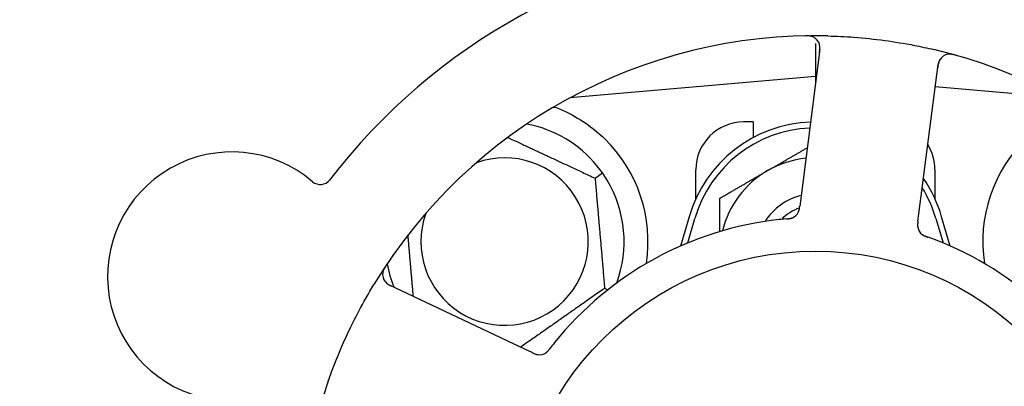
# Model space of a CAD drawing. Header units: inches. Extents: x 24 to 1128, y -58 to 748.
# Tile 79 of 256: x 156.88 to 159.454, y 255.141 to 256.099. Entities that reach past the tile are written whole.
import ezdxf

# ---------------------------------------------------------------- set-up
doc = ezdxf.new("R2010")
doc.units = ezdxf.units.IN
doc.header["$LTSCALE"] = 32
doc.header["$MEASUREMENT"] = 0
doc.layers.add('Dimension (ANSI)', color=7, linetype='Continuous', lineweight=25)
doc.layers.add('Visible (ANSI)', color=7, linetype='Continuous', lineweight=30)
doc.styles.add('Note Text (ANSI)', font='tahoma.ttf')
doc.dimstyles.new('SB Fraction-16 (ANSI)', dxfattribs={"dimscale": 32, "dimtxt": 0.125, "dimasz": 0.098425, "dimexe": 0.125, "dimexo": 0.0625, "dimgap": 0.031496, "dimtad": 0, "dimtih": 1, "dimtoh": 1, "dimdec": 4, "dimrnd": 1e-08, "dimzin": 0, "dimdsep": 46, "dimlunit": 5, "dimtxsty": 'Note Text (ANSI)', "dimcen": 0.09, "dimdle": 0.393701, "dimclrd": 256, "dimclre": 256, "dimclrt": 256, "dimadec": 0, "dimazin": 3, "dimtfac": 0.96, "dimtofl": 0, "dimtmove": 0, "dimatfit": 3, "dimfxl": 1, "dimfrac": 2, "dimtolj": 1, "dimtzin": 12, "dimlwd": -1, "dimlwe": -1, "dimarcsym": 0})

# ---------------------------------------------------------------- blocks, each defined once
blk = doc.blocks.new('*D16')
at = {"layer": 'Defpoints', "color": 0, "transparency": 16777216}
for p in [(169.8497, 459.4837), (76.4594, 171.772), (131.9122, 171.772)]:
    blk.add_point(p, dxfattribs=at)
at = {"layer": 'Dimension (ANSI)', "transparency": 16777216}
for p, q in [((167.8497, 459.4837), (72.4594, 459.4837)), ((76.4594, 456.3341), (76.4594, 319.1609)), ((76.4594, 174.9216), (76.4594, 312.0948)), ((129.9122, 171.772), (72.4594, 171.772))]:
    blk.add_line(p, q, dxfattribs=at)
for points in [[(75.9345, 456.3341), (76.9844, 456.3341), (76.4594, 459.4837)], [(75.9345, 174.9216), (76.9844, 174.9216), (76.4594, 171.772)]]:
    blk.add_solid(points, dxfattribs=at)
at = {"layer": 'Dimension (ANSI)', "transparency": 16777216, "insert": (64.2727, 318.153), "char_height": 4, "attachment_point": 1, "style": 'Note Text (ANSI)'}
blk.add_mtext('\\A1;287 11/16', dxfattribs=at)

msp = doc.modelspace()

# ---------------------------------------------------------------- linework, layer by layer
at = {"layer": 'Visible (ANSI)'}
for p, q in [((158.96041, 256.03644), (158.96041, 255.95045)), ((158.97218, 256.02133), (158.92213, 255.63152)), ((159.23109, 255.59185), (159.28114, 255.98166)), ((158.96041, 255.95045), (158.31843, 255.89428)), ((158.96041, 255.95045), (158.96041, 255.92969)), ((158.96305, 255.95022), (158.96041, 255.95045)), ((159.6024, 255.89428), (159.27362, 255.92305)), ((158.32166, 255.89603), (158.32166, 255.89457)), ((158.79791, 255.8317), (158.77291, 255.8317)), ((158.79791, 255.8317), (158.79791, 255.79087)), ((158.38438, 255.68478), (158.4039, 255.69844)), ((158.64791, 255.63116), (158.64791, 255.7067)), ((159.27291, 255.7067), (159.27291, 255.63116)), ((158.92213, 255.63152), (158.91959, 255.61179)), ((159.22856, 255.57214), (159.23109, 255.59185)), ((158.63041, 255.5842), (158.60808, 255.50763)), ((158.62666, 255.51555), (158.64541, 255.57983)), ((159.27541, 255.57983), (159.29416, 255.51555)), ((159.31274, 255.50763), (159.29041, 255.5842)), ((158.20223, 255.23766), (157.84696, 255.40572)), ((158.40954, 255.3972), (158.41797, 255.39327)), ((158.22019, 255.22916), (158.20223, 255.23766))]:
    msp.add_line(p, q, dxfattribs=at)
msp.add_circle((158.96041, 254.7067), 0.7875, dxfattribs=at)
for centre, radius, start, end in [((158.96041, 254.7067), 1.6, 94.81714, 142.5497), ((158.96041, 254.7067), 1.35, 88.62287, 148.74397), ((158.94118, 256.02531), 0.03125, 352.68342, 90.83549), ((158.96041, 254.7067), 1.35, 16.62287, 76.74397), ((159.31214, 255.97768), 0.03125, 74.53135, 172.68342), ((158.14791, 255.5192), 0.3125, 39.15807, 79.28378), ((158.96041, 255.48795), 0.34375, 92.10255, 163.7398), ((158.77291, 255.7067), 0.125, 90, 180), ((158.96041, 255.48795), 0.32812, 92.55546, 163.7398), ((158.14791, 255.5192), 0.375, 351.21293, 45.72238), ((159.14791, 255.7067), 0.125, 0, 31.69426), ((159.77291, 255.5192), 0.375, 134.27762, 188.78707), ((157.43498, 255.42831), 0.325, 49.56477, 259.80207), ((158.14791, 255.5192), 0.21875, 160.34111, 109.65889), ((158.96041, 255.48795), 0.25, 95.68783, 120), ((158.96041, 255.48795), 0.25, 120, 166.26096), ((157.66604, 255.69947), 0.03125, 229.56477, 322.51231), ((158.14791, 255.5192), 0.3125, 339.72028, 30.84193), ((158.96041, 255.48795), 0.34375, 16.2602, 34.73634), ((158.96041, 255.48795), 0.32812, 16.2602, 31.61609), ((158.96041, 255.48795), 0.15607, 103.81163, 147.53073), ((158.96041, 255.48795), 0.126, 109.2275, 134.92348), ((158.88786, 255.61004), 0.03125, 293.46904, 335.46837), ((158.96041, 254.7067), 0.875, 96.19111, 141.17573), ((159.25882, 255.56241), 0.03125, 190.67765, 232.13682), ((158.96041, 254.7067), 0.875, 24.19111, 69.17573), ((157.86033, 255.43397), 0.03125, 146.53135, 244.68342), ((158.14791, 255.5192), 0.3125, 190.71622, 202.42184), ((158.23879, 255.25493), 0.03125, 262.67765, 304.13682), ((158.96041, 254.7067), 1.35, 160.62287, 220.74397)]:
    msp.add_arc(centre, radius, start, end, dxfattribs=at)
for points, knots in [([(158.95436, 256.05365), (158.9541, 256.05376), (158.95377, 256.0539), (158.95265, 256.05435), (158.95177, 256.05466), (158.94975, 256.05523), (158.94852, 256.05552), (158.94635, 256.05588), (158.94566, 256.05597), (158.94391, 256.05618), (158.94281, 256.05628), (158.94048, 256.05642), (158.93922, 256.05646), (158.93725, 256.05648), (158.93652, 256.05648), (158.93506, 256.05646), (158.93435, 256.05645), (158.93363, 256.05644)], [0.051298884, 0.051298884, 0.051298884, 0.051298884, 0.057269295, 0.057269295, 0.069785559, 0.069785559, 0.08363266, 0.08363266, 0.08945843, 0.08945843, 0.097820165, 0.097820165, 0.107290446, 0.107290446, 0.113094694, 0.113094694, 0.118968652, 0.118968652, 0.118968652, 0.118968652]), ([(158.99286, 256.05631), (159.01578, 256.05576), (159.03854, 256.05463), (159.08788, 256.05094), (159.11475, 256.04812), (159.1677, 256.04095), (159.19348, 256.03669), (159.23607, 256.02837), (159.25303, 256.02472), (159.26997, 256.02073)], [-0.73118965, -0.73118965, -0.73118965, -0.73118965, -0.55244576, -0.55244576, -0.34137939, -0.34137939, -0.13566771, -0.13566771, 0, 0, 0, 0]), ([(158.97114, 256.01329), (158.97126, 256.01422), (158.97139, 256.01517), (158.97182, 256.01883), (158.97206, 256.02154), (158.97217, 256.02609), (158.97209, 256.02804), (158.97174, 256.03121), (158.97147, 256.03263), (158.97091, 256.03484), (158.97065, 256.03566), (158.97035, 256.03651), (158.97028, 256.03669), (158.97023, 256.03684)], [0, 0, 0, 0, 0.007248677, 0.007248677, 0.028564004, 0.028564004, 0.047482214, 0.047482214, 0.065361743, 0.065361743, 0.076705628, 0.076705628, 0.079955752, 0.079955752, 0.079955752, 0.079955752]), ([(159.32728, 256.0059), (159.32667, 256.00607), (159.32608, 256.00624), (159.32446, 256.00668), (159.32342, 256.00695), (159.32148, 256.00742), (159.32058, 256.00762), (159.31825, 256.00809), (159.3168, 256.00832), (159.31427, 256.00863), (159.31314, 256.00872), (159.31121, 256.00879), (159.31038, 256.00878), (159.30872, 256.00871), (159.30793, 256.00863), (159.30704, 256.00851), (159.30685, 256.00848), (159.30669, 256.00845)], [0, 0, 0, 0, 0.005149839, 0.005149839, 0.013554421, 0.013554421, 0.020527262, 0.020527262, 0.031641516, 0.031641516, 0.041623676, 0.041623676, 0.051235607, 0.051235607, 0.06373445, 0.06373445, 0.067355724, 0.067355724, 0.067355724, 0.067355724]), ([(159.28689, 255.9961), (159.28672, 255.99586), (159.28651, 255.99556), (159.28554, 255.99405), (159.2847, 255.99251), (159.28345, 255.98959), (159.28294, 255.98817), (159.28188, 255.98444), (159.28136, 255.98205), (159.28078, 255.97853), (159.28062, 255.9775), (159.28035, 255.97551), (159.28023, 255.97455), (159.28011, 255.9736)], [0.058736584, 0.058736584, 0.058736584, 0.058736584, 0.064782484, 0.064782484, 0.086145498, 0.086145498, 0.103238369, 0.103238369, 0.123434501, 0.123434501, 0.131598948, 0.131598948, 0.13893919, 0.13893919, 0.13893919, 0.13893919]), ([(158.27901, 255.87054), (158.28981, 255.86651), (158.30084, 255.86179), (158.32896, 255.84821), (158.34858, 255.83684), (158.38231, 255.8125), (158.39673, 255.80035), (158.40971, 255.78769)], [1.39731378, 1.39731378, 1.39731378, 1.39731378, 1.49356897, 1.49356897, 1.66386875, 1.66386875, 1.79881771, 1.79881771, 1.79881771, 1.79881771]), ([(158.91574, 255.59592), (158.91578, 255.596), (158.91582, 255.59609), (158.91595, 255.59636), (158.91605, 255.59657), (158.91646, 255.59748), (158.91681, 255.59835), (158.91754, 255.6005), (158.91792, 255.60188), (158.91855, 255.60473), (158.91881, 255.60622), (158.91914, 255.60838), (158.91923, 255.60905), (158.91937, 255.61007), (158.91942, 255.61041), (158.9195, 255.61108), (158.91954, 255.61141), (158.91959, 255.61174)], [0.038929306, 0.038929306, 0.038929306, 0.038929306, 0.040726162, 0.040726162, 0.043941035, 0.043941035, 0.054249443, 0.054249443, 0.066768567, 0.066768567, 0.078206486, 0.078206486, 0.083402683, 0.083402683, 0.086046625, 0.086046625, 0.088630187, 0.088630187, 0.088630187, 0.088630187]), ([(158.9161, 255.59664), (158.9161, 255.59664), (158.9161, 255.59665), (158.91613, 255.59671), (158.91622, 255.59692), (158.9165, 255.59755), (158.91671, 255.59805), (158.91715, 255.59918), (158.91737, 255.59982), (158.91761, 255.60063), (158.91768, 255.60084), (158.9181, 255.60237), (158.91849, 255.60416), (158.91896, 255.60707), (158.91908, 255.60794), (158.91927, 255.60931), (158.91933, 255.60978), (158.91946, 255.61074), (158.91952, 255.61125), (158.91959, 255.61174)], [0.028019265, 0.028019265, 0.028019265, 0.028019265, 0.028672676, 0.028672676, 0.033062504, 0.033062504, 0.040781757, 0.040781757, 0.051074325, 0.051074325, 0.054504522, 0.054504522, 0.075062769, 0.075062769, 0.083066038, 0.083066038, 0.087153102, 0.087153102, 0.091266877, 0.091266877, 0.091266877, 0.091266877]), ([(158.88446, 255.5784), (158.88398, 255.57836), (158.88348, 255.57831), (158.88293, 255.57826), (158.87805, 255.57783), (158.87139, 255.57718), (158.86605, 255.5766)], [0.48080563, 0.48080563, 0.48080563, 0.48080563, 0.5329828, 0.5329828, 0.5329828, 1, 1, 1, 1]), ([(158.8845, 255.5784), (158.8848, 255.57843), (158.8851, 255.57845), (158.8859, 255.57853), (158.88641, 255.57857), (158.88799, 255.57872), (158.88908, 255.57884), (158.89134, 255.57912), (158.89252, 255.5793), (158.89485, 255.57972), (158.89594, 255.57997), (158.89808, 255.58055), (158.89902, 255.58088), (158.90018, 255.58133), (158.90049, 255.58146), (158.90073, 255.58156)], [0.001596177, 0.001596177, 0.001596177, 0.001596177, 0.00393777, 0.00393777, 0.007842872, 0.007842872, 0.016055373, 0.016055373, 0.025513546, 0.025513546, 0.037191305, 0.037191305, 0.054193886, 0.054193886, 0.06155888, 0.06155888, 0.06155888, 0.06155888]), ([(158.8845, 255.5784), (158.88504, 255.57845), (158.88559, 255.5785), (158.88667, 255.57859), (158.88721, 255.57864), (158.88902, 255.57882), (158.89029, 255.57896), (158.89234, 255.57925), (158.89319, 255.57938), (158.89509, 255.57974), (158.89608, 255.57997), (158.89781, 255.58045), (158.89858, 255.58071), (158.89979, 255.58116), (158.90028, 255.58137), (158.90058, 255.58149), (158.90062, 255.58151), (158.90063, 255.58152), (158.90063, 255.58152), (158.90063, 255.58152)], [0, 0, 0, 0, 0.004180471, 0.004180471, 0.008305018, 0.008305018, 0.018114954, 0.018114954, 0.025612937, 0.025612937, 0.036850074, 0.036850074, 0.047489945, 0.047489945, 0.056089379, 0.056089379, 0.058286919, 0.058286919, 0.058652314, 0.058652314, 0.058652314, 0.058652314]), ([(159.22856, 255.57214), (159.22849, 255.57162), (159.22842, 255.57109), (159.2283, 255.57006), (159.22823, 255.56956), (159.2281, 255.56843), (159.22803, 255.56781), (159.2278, 255.56559), (159.22769, 255.56417), (159.22762, 255.56193), (159.22764, 255.56096), (159.22775, 255.5592), (159.22783, 255.55843), (159.22801, 255.55717), (159.22811, 255.55662), (159.22817, 255.55629), (159.22818, 255.55625), (159.22818, 255.55625), (159.22818, 255.55625), (159.22818, 255.55625)], [0, 0, 0, 0, 0.004355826, 0.004355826, 0.008687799, 0.008687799, 0.014307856, 0.014307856, 0.029588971, 0.029588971, 0.043844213, 0.043844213, 0.054171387, 0.054171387, 0.06195455, 0.06195455, 0.063871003, 0.063871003, 0.063878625, 0.063878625, 0.063878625, 0.063878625]), ([(159.22855, 255.5721), (159.22852, 255.5718), (159.22848, 255.57151), (159.22827, 255.56989), (159.2281, 255.56852), (159.22783, 255.56566), (159.22773, 255.56414), (159.22768, 255.56144), (159.22772, 255.56022), (159.2279, 255.55796), (159.22807, 255.55688), (159.22824, 255.55598), (159.22827, 255.55585), (159.22829, 255.55573)], [0, 0, 0, 0, 0.002309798, 0.002309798, 0.012623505, 0.012623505, 0.02433842, 0.02433842, 0.035397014, 0.035397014, 0.047442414, 0.047442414, 0.049661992, 0.049661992, 0.049661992, 0.049661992]), ([(159.23904, 255.53821), (159.23923, 255.53807), (159.23946, 255.53788), (159.24017, 255.53736), (159.2407, 255.53699), (159.24183, 255.53627), (159.24243, 255.5359), (159.24367, 255.53523), (159.24429, 255.53491), (159.2458, 255.53418), (159.24674, 255.53376), (159.24815, 255.53317), (159.24857, 255.533), (159.25012, 255.53239), (159.25128, 255.53196), (159.2528, 255.53141), (159.25318, 255.53127), (159.25372, 255.53108), (159.25389, 255.53102), (159.25405, 255.53096)], [0.044252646, 0.044252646, 0.044252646, 0.044252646, 0.05067159, 0.05067159, 0.061250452, 0.061250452, 0.07105005, 0.07105005, 0.078610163, 0.078610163, 0.087196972, 0.087196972, 0.090753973, 0.090753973, 0.100050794, 0.100050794, 0.103147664, 0.103147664, 0.104517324, 0.104517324, 0.104517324, 0.104517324]), ([(159.23934, 255.53798), (159.23934, 255.53798), (159.23936, 255.53796), (159.23947, 255.53787), (159.23958, 255.53779), (159.23994, 255.53751), (159.24023, 255.5373), (159.24124, 255.5366), (159.24203, 255.53609), (159.24378, 255.53512), (159.24472, 255.53465), (159.24694, 255.53363), (159.24829, 255.53308), (159.25092, 255.53208), (159.25223, 255.53161), (159.25369, 255.53109), (159.25387, 255.53102), (159.25405, 255.53096)], [0.030853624, 0.030853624, 0.030853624, 0.030853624, 0.032941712, 0.032941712, 0.036385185, 0.036385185, 0.042347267, 0.042347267, 0.055267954, 0.055267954, 0.065838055, 0.065838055, 0.077516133, 0.077516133, 0.087897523, 0.087897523, 0.089364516, 0.089364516, 0.089364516, 0.089364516]), ([(157.83817, 255.45709), (157.83782, 255.45656), (157.83748, 255.45605), (157.83656, 255.45465), (157.83597, 255.45374), (157.83493, 255.45204), (157.83446, 255.45125), (157.8333, 255.44918), (157.83263, 255.44787), (157.83155, 255.44556), (157.83112, 255.44451), (157.83046, 255.4427), (157.83021, 255.44191), (157.82976, 255.44031), (157.82959, 255.43953), (157.82943, 255.43864), (157.8294, 255.43846), (157.82938, 255.4383)], [0, 0, 0, 0, 0.005149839, 0.005149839, 0.013554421, 0.013554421, 0.020527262, 0.020527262, 0.031641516, 0.031641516, 0.041623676, 0.041623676, 0.051235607, 0.051235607, 0.06373445, 0.06373445, 0.067355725, 0.067355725, 0.067355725, 0.067355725]), ([(157.83501, 255.41565), (157.83519, 255.41541), (157.83541, 255.41512), (157.83654, 255.41373), (157.83775, 255.41246), (157.84013, 255.41037), (157.84133, 255.40944), (157.84455, 255.40728), (157.84666, 255.40604), (157.84983, 255.40441), (157.85077, 255.40394), (157.85257, 255.40306), (157.85344, 255.40265), (157.85431, 255.40224)], [0.058736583, 0.058736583, 0.058736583, 0.058736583, 0.064782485, 0.064782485, 0.086145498, 0.086145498, 0.103238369, 0.103238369, 0.123434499, 0.123434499, 0.131598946, 0.131598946, 0.138939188, 0.138939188, 0.138939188, 0.138939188]), ([(157.68688, 255.15461), (157.68977, 255.16282), (157.69274, 255.17101), (157.70441, 255.20226), (157.71359, 255.2249), (157.73062, 255.26388), (157.73818, 255.28026), (157.75278, 255.31032), (157.75972, 255.32402), (157.7793, 255.36106), (157.79242, 255.38421), (157.80635, 255.40717)], [-0.73117437, -0.73117437, -0.73117437, -0.73117437, -0.66329539, -0.66329539, -0.47009836, -0.47009836, -0.32966499, -0.32966499, -0.20932583, -0.20932583, 0, 0, 0, 0]), ([(158.2557, 255.22865), (158.25589, 255.22878), (158.25614, 255.22895), (158.25686, 255.22946), (158.25737, 255.22984), (158.25841, 255.2307), (158.25894, 255.23116), (158.25997, 255.23213), (158.26046, 255.23261), (158.26162, 255.23383), (158.26231, 255.23459), (158.2633, 255.23575), (158.2636, 255.2361), (158.26466, 255.23738), (158.26543, 255.23835), (158.26642, 255.23963), (158.26667, 255.23995), (158.26702, 255.2404), (158.26713, 255.24054), (158.26724, 255.24068)], [0.044252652, 0.044252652, 0.044252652, 0.044252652, 0.050671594, 0.050671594, 0.061250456, 0.061250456, 0.071050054, 0.071050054, 0.078610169, 0.078610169, 0.087196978, 0.087196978, 0.090753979, 0.090753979, 0.100050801, 0.100050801, 0.10314767, 0.10314767, 0.10451733, 0.10451733, 0.10451733, 0.10451733]), ([(158.25601, 255.22885), (158.25601, 255.22885), (158.25604, 255.22887), (158.25615, 255.22895), (158.25627, 255.22902), (158.25664, 255.22928), (158.25693, 255.22949), (158.25791, 255.23024), (158.25864, 255.23083), (158.2601, 255.2322), (158.26084, 255.23294), (158.26249, 255.23474), (158.26344, 255.23585), (158.26521, 255.23805), (158.26606, 255.23915), (158.267, 255.24038), (158.26712, 255.24053), (158.26724, 255.24068)], [0.030853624, 0.030853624, 0.030853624, 0.030853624, 0.032941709, 0.032941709, 0.03638518, 0.03638518, 0.042347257, 0.042347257, 0.055267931, 0.055267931, 0.065838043, 0.065838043, 0.077516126, 0.077516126, 0.087897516, 0.087897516, 0.089364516, 0.089364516, 0.089364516, 0.089364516]), ([(158.22019, 255.22916), (158.22067, 255.22894), (158.22115, 255.22871), (158.22208, 255.22827), (158.22254, 255.22805), (158.22357, 255.22758), (158.22414, 255.22732), (158.22618, 255.22641), (158.22751, 255.22587), (158.22961, 255.22512), (158.23054, 255.22483), (158.23225, 255.22439), (158.233, 255.22423), (158.23426, 255.22401), (158.23482, 255.22393), (158.23514, 255.22389), (158.23519, 255.22389), (158.23519, 255.22389), (158.23519, 255.22389), (158.23519, 255.22389)], [0, 0, 0, 0, 0.004355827, 0.004355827, 0.008687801, 0.008687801, 0.014307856, 0.014307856, 0.029588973, 0.029588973, 0.043844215, 0.043844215, 0.054171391, 0.054171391, 0.061954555, 0.061954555, 0.063871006, 0.063871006, 0.063878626, 0.063878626, 0.063878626, 0.063878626]), ([(158.22023, 255.22914), (158.2205, 255.22902), (158.22077, 255.22889), (158.22225, 255.22819), (158.2235, 255.22761), (158.22613, 255.22646), (158.22754, 255.2259), (158.23009, 255.22502), (158.23127, 255.22468), (158.23348, 255.22415), (158.23455, 255.22398), (158.23547, 255.22386), (158.2356, 255.22385), (158.23571, 255.22383)], [0, 0, 0, 0, 0.002309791, 0.002309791, 0.012623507, 0.012623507, 0.024338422, 0.024338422, 0.035397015, 0.035397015, 0.047442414, 0.047442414, 0.049661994, 0.049661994, 0.049661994, 0.049661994])]:
    msp.add_open_spline(points, degree=3, knots=knots, dxfattribs=at)
for points, weights in [([(158.27588, 255.87028), (158.27744, 255.87041), (158.27901, 255.87054)], [0.999914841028, 0.999914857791, 0.999914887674]), ([(158.15633, 255.79112), (158.26698, 255.73953), (158.38438, 255.68478)], [1.07748863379, 1.18694802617, 1.04422863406]), ([(158.83541, 255.70446), (158.88462, 255.73287), (158.93918, 255.76437)], [1, 1.03200893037, 1.01002889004]), ([(158.71041, 255.63229), (158.7774, 255.67096), (158.83541, 255.70446)], [1, 1.0379548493, 1]), ([(158.38438, 255.68478), (158.39696, 255.54099), (158.40954, 255.3972)], [1.04422863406, 1.20577136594, 1.04422863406]), ([(158.71041, 255.54523), (158.71041, 255.58619), (158.71041, 255.63229)], [1.01840264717, 1.02228011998, 1]), ([(157.90947, 255.37615), (157.90213, 255.46004), (157.89545, 255.53638)], [1.06521891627, 1.14516515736, 1.11819795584]), ([(158.40954, 255.3972), (158.29787, 255.31901), (158.18997, 255.24346)], [1.04422863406, 1.19550179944, 1.06346205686])]:
    msp.add_rational_spline(points, weights, degree=2, dxfattribs=at)
for points in [[(158.4039, 255.69844), (158.39952, 255.70469), (158.39479, 255.71093), (158.39023, 255.71653)], [(158.41622, 255.67941), (158.41251, 255.68562), (158.40826, 255.6922), (158.4039, 255.69844)], [(159.27148, 255.52454), (159.26589, 255.52667), (159.2587, 255.5293), (159.25405, 255.53096)], [(158.27872, 255.25527), (158.27497, 255.25061), (158.27025, 255.24459), (158.26724, 255.24068)]]:
    msp.add_open_spline(points, degree=3, dxfattribs=at)

# ---------------------------------------------------------------- dimensions: what is measured, and where the dimension line sits
at = {"layer": 'Dimension (ANSI)'}
dim = msp.add_linear_dim(base=(76.45942, 171.77197), p1=(169.84967, 459.48367), p2=(131.91217, 171.77197), angle=270, dimstyle='SB Fraction-16 (ANSI)', override={"dimgap": 0.031496, "dimdec": 4, "dimtol": 0, "dimlim": 0, "dimtp": 0, "dimtm": 0, "dimtdec": 2, "dimatfit": 1}, dxfattribs=at)
dim.commit()
dim.dimension.update_dxf_attribs({"geometry": '*D16', "text_midpoint": (76.45942, 315.62782), "dimtype": 160})

doc.saveas('drawing.dxf')
